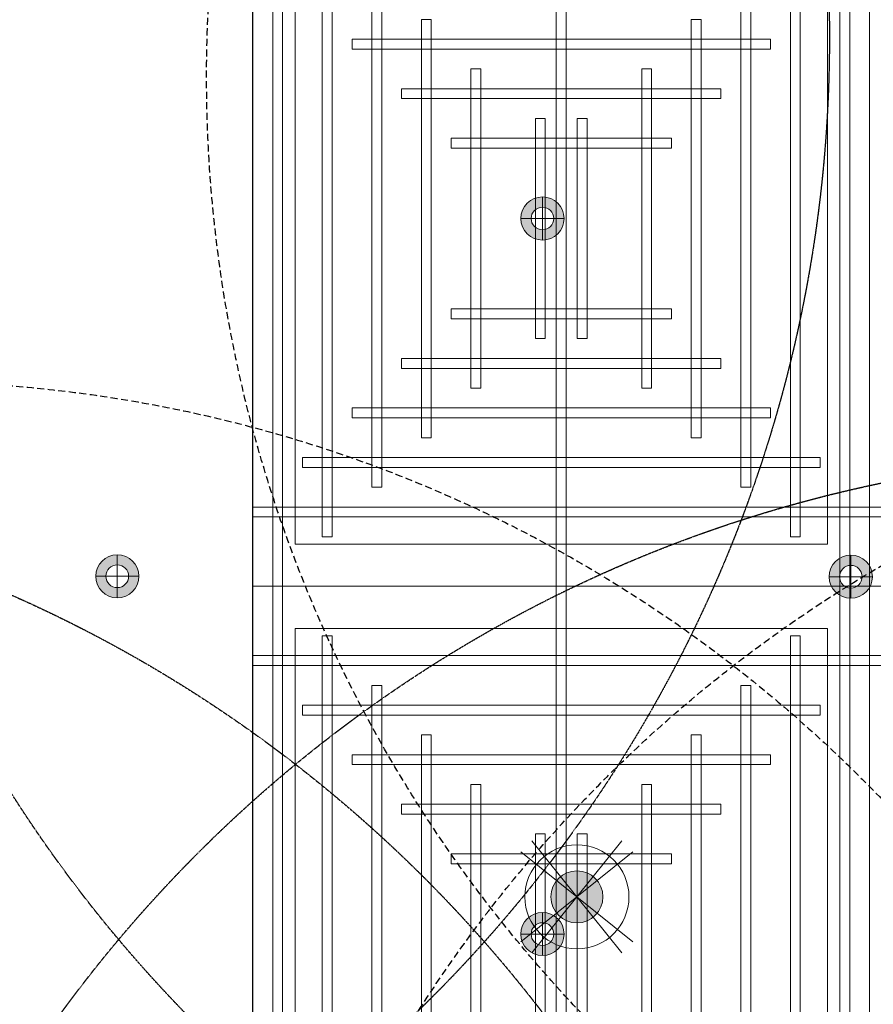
# Model space of a CAD drawing. Header units: millimetres. Extents: x -2073 to 35483, y -49920 to 11085.
# Tile 14 of 70: x 1428 to 2967, y -40127 to -38350. Entities that reach past the tile are written whole.
import ezdxf

# ---------------------------------------------------------------- set-up
doc = ezdxf.new("R2010")
doc.units = ezdxf.units.MM
doc.linetypes.add('DASHED', pattern=[19.05, 12.7, -6.35])
doc.linetypes.add('HIDDEN', pattern=[0.375, 0.25, -0.125])
for name, color, linetype, lineweight in [('Ceiling', 14, 'Continuous', 9), ('E Celing Lighting', 5, 'DASHED', 5), ('Lighting (Ceiling)', 160, 'Continuous', 15)]:
    doc.layers.add(name, color=color, linetype=linetype, lineweight=lineweight)
for name, color, linetype, true_color in [('FIRE-SPKLR-EQP-MPA-12SM-C', 2, 'HIDDEN', 0xffff00), ('RCP LAYOUT', 9, 'Continuous', 0x808080), ('UPRIGHT SPRINKLER EQP', 1, 'Continuous', 0xff0000)]:
    doc.layers.add(name, color=color, linetype=linetype, true_color=true_color)
doc.layers.add('PENDENT SPRINKLER', color=7, linetype='Continuous')

# ---------------------------------------------------------------- blocks, each defined once
blk = doc.blocks.new('SPKLR-EQP-PENDENT-68C')
at = {"layer": 'FIRE-SPKLR-EQP-MPA-12SM-C'}
blk.add_circle((0, 0), 2450, dxfattribs=at)
blk = doc.blocks.new('UPRIGHT SPRINKLER')
at = {"layer": 'FIRE-SPKLR-EQP-MPA-12SM-C', "linetype": 'DASHED'}
blk.add_circle((0, 0), 2450, dxfattribs=at)
blk = doc.blocks.new('ljbsdinfpn')
at = {"layer": 'Lighting (Ceiling)', "true_color": 0x808080}
h = blk.add_hatch(color=8, dxfattribs=at)
h.dxf.hatch_style = 1
edge = h.paths.add_edge_path()
edge.add_arc((-23157.713, -1088.484), 1.848, 0, 360)
h = blk.add_hatch(color=8, dxfattribs=at)
h.dxf.hatch_style = 1
edge = h.paths.add_edge_path()
edge.add_arc((-23157.713, -1088.484), 1.848, 0, 360)
at = {"layer": 'Lighting (Ceiling)', "color": 8, "true_color": 0x808080, "elevation": 0.002}
for points in [[(-23160.911, -1084.504), (-23154.515, -1092.464)], [(-23154.515, -1084.504), (-23160.911, -1092.464)], [(-23153.733, -1085.286), (-23161.693, -1091.682)], [(-23153.733, -1091.682), (-23161.693, -1085.286)]]:
    blk.add_lwpolyline(points, dxfattribs=at)
at = {"layer": 'Lighting (Ceiling)', "color": 8, "true_color": 0x808080}
for radius in [3.697, 3.697, 1.848, 1.848]:
    blk.add_circle((-23157.713, -1088.484, 0.002), radius, dxfattribs=at)
blk = doc.blocks.new('skievubjn')
at = {"layer": 'E Celing Lighting'}
blk.add_blockref('ljbsdinfpn', (1744216.697, -77774.767, -0.002), dxfattribs=at)
blk = doc.blocks.new('cl')
at = {"layer": 'Lighting (Ceiling)', "true_color": 0x808080}
h = blk.add_hatch(color=8, dxfattribs=at)
h.dxf.hatch_style = 1
h.paths.add_polyline_path([(1.533, 0.03, 1), (-1.533, 0.03, 1)])
h.paths.add_polyline_path([(-0.806, 0.03, -1), (0.806, 0.03, -1)], flags=16)
at = {"layer": 'Lighting (Ceiling)', "color": 8, "true_color": 0x808080}
for p, q in [((0, 1.562), (0, -1.503)), ((-1.533, 0.03), (1.533, 0.03))]:
    blk.add_line(p, q, dxfattribs=at)
for radius in [1.533, 0.806]:
    blk.add_circle((0, 0.03), radius, dxfattribs=at)
blk = doc.blocks.new('iserb jk')
at = {"layer": 'E Celing Lighting'}
for p in [(1717959.765, -79980.597), (1717929.576, -80006.008), (1717981.66, -80006.038), (1717959.765, -80031.42)]:
    blk.add_blockref('cl', p, dxfattribs=at)
blk = doc.blocks.new('ceiling inst 2')
at = {"color": 8, "lineweight": 0, "ltscale": 0.25, "true_color": 0x808080}
for points in [[(1722740.061, -79108.617), (1722783.851, -79108.617), (1722783.851, -79057.793), (1722740.061, -79057.793)], [(1722743.061, -79105.617), (1722780.851, -79105.617), (1722780.851, -79060.793), (1722743.061, -79060.793)]]:
    blk.add_lwpolyline(points, close=True, dxfattribs=at)
at = {"layer": 'Ceiling', "color": 8, "lineweight": 0, "ltscale": 0.25, "true_color": 0x808080}
for points in [[(1722741.468, -79108.617), (1722742.172, -79108.617), (1722742.172, -79057.793), (1722741.468, -79057.793)], [(1722761.604, -79108.617), (1722762.308, -79108.617), (1722762.308, -79057.793), (1722761.604, -79057.793)], [(1722782.444, -79108.617), (1722781.74, -79108.617), (1722781.74, -79057.793), (1722782.444, -79057.793)], [(1722744.986, -79105.098), (1722745.69, -79105.098), (1722745.69, -79061.312), (1722744.986, -79061.312)], [(1722778.222, -79105.098), (1722778.926, -79105.098), (1722778.926, -79061.312), (1722778.222, -79061.312)], [(1722783.851, -79063.423), (1722740.061, -79063.423), (1722740.061, -79062.719), (1722783.851, -79062.719)], [(1722748.505, -79101.58), (1722749.208, -79101.58), (1722749.208, -79064.83), (1722748.505, -79064.83)], [(1722774.704, -79101.58), (1722775.407, -79101.58), (1722775.407, -79064.83), (1722774.704, -79064.83)], [(1722780.333, -79066.237), (1722780.333, -79066.941), (1722743.583, -79066.941), (1722743.583, -79066.237)], [(1722752.023, -79098.062), (1722752.726, -79098.062), (1722752.726, -79068.348), (1722752.023, -79068.348)], [(1722771.186, -79098.062), (1722771.889, -79098.062), (1722771.889, -79068.348), (1722771.186, -79068.348)], [(1722776.817, -79069.755), (1722776.817, -79070.459), (1722747.103, -79070.459), (1722747.103, -79069.755)], [(1722756.248, -79094.544), (1722755.545, -79094.544), (1722755.545, -79071.866), (1722756.248, -79071.866)], [(1722767.667, -79094.544), (1722768.371, -79094.544), (1722768.371, -79071.866), (1722767.667, -79071.866)], [(1722773.297, -79073.274), (1722773.297, -79073.977), (1722750.619, -79073.977), (1722750.619, -79073.274)], [(1722760.822, -79091.026), (1722760.118, -79091.026), (1722760.118, -79075.385), (1722760.822, -79075.385)], [(1722763.094, -79091.026), (1722763.797, -79091.026), (1722763.797, -79075.385), (1722763.094, -79075.385)], [(1722769.778, -79076.792), (1722769.778, -79077.496), (1722754.137, -79077.496), (1722754.137, -79076.792)], [(1722769.778, -79089.618), (1722769.778, -79088.915), (1722754.137, -79088.915), (1722754.137, -79089.618)], [(1722773.297, -79093.136), (1722773.297, -79092.433), (1722750.619, -79092.433), (1722750.619, -79093.136)], [(1722776.815, -79096.655), (1722776.815, -79095.951), (1722747.101, -79095.951), (1722747.101, -79096.655)], [(1722780.333, -79100.173), (1722780.333, -79099.469), (1722743.583, -79099.469), (1722743.583, -79100.173)], [(1722783.851, -79102.988), (1722740.061, -79102.988), (1722740.061, -79103.691), (1722783.851, -79103.691)]]:
    blk.add_lwpolyline(points, close=True, dxfattribs=at)
blk = doc.blocks.new('grid 2')
at = {"color": 8, "ltscale": 0.25, "true_color": 0x808080}
blk.add_lwpolyline([(1721746.244, -78535.543), (1721746.244, -78738.836), (1721658.663, -78738.836), (1721658.663, -78992.952), (1721877.616, -78992.952), (1721877.616, -79196.245), (1721527.292, -79196.245), (1721527.292, -79145.422), (1721483.502, -79145.422), (1721483.502, -78942.129), (1721527.292, -78942.129), (1721527.292, -78789.659), (1721483.502, -78789.659), (1721483.502, -78535.543)], close=True, dxfattribs=at)
at = {"color": 8, "true_color": 0x808080}
blk.add_blockref('ceiling inst 2', (-1212.769, 268.134), dxfattribs=at)
at = {"color": 8, "true_color": 0x808080, "xscale": -1}
blk.add_blockref('ceiling inst 2', (3444354.934, 268.134), dxfattribs=at)
at = {"color": 8, "true_color": 0x808080, "xscale": -1, "rotation": 180}
blk.add_blockref('ceiling inst 2', (-1212.769, -157949.099), dxfattribs=at)
at = {"color": 8, "true_color": 0x808080, "rotation": 180}
blk.add_blockref('ceiling inst 2', (3444354.934, -157949.099), dxfattribs=at)
blk = doc.blocks.new('IRISH HOUSE-RCP LAYOUT')
at = {"xscale": 25.4, "yscale": 25.4, "zscale": 25.4}
blk.add_blockref('grid 2', (-43724944.7, 2003175.6), dxfattribs=at)
at = {"layer": 'E Celing Lighting', "color": 8, "true_color": 0x808080, "xscale": 25.4, "yscale": 25.4, "zscale": 25.4}
for name, p in [('iserb jk', (-43633807.3, 2032797.3)), ('skievubjn', (-43712465.3, 2003193.7))]:
    blk.add_blockref(name, p, dxfattribs=at)

msp = doc.modelspace()

# ---------------------------------------------------------------- block references
at = {"layer": 'PENDENT SPRINKLER'}
for p in [(438.3, -38382.4), (3482.3, -38433.9), (3483.1, -41585), (425.3, -41631.1)]:
    msp.add_blockref('SPKLR-EQP-PENDENT-68C', p, dxfattribs=at)
at = {"layer": 'RCP LAYOUT'}
msp.add_blockref('IRISH HOUSE-RCP LAYOUT', (0, -40000), dxfattribs=at)
at = {"layer": 'UPRIGHT SPRINKLER EQP'}
for p in [(1215, -38453.1), (4215, -38453.1), (1215, -41453.1), (4215, -41453.1)]:
    msp.add_blockref('UPRIGHT SPRINKLER', p, dxfattribs=at)

doc.saveas('drawing.dxf')
